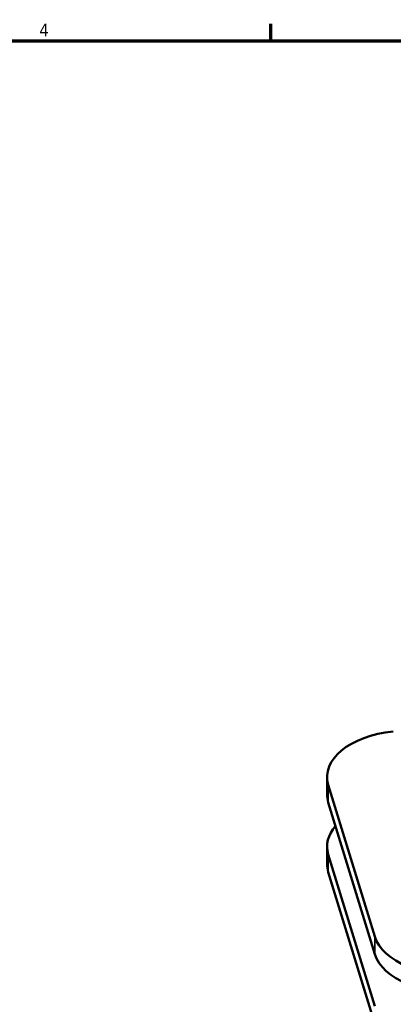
# Model space of a CAD drawing. Header units: inches. Extents: x 0.1 to 33.9, y 0.6 to 21.4.
# Tile 66 of 82: x 18.9 to 22.4, y 12 to 21.2. Entities that reach past the tile are written whole.
import ezdxf

# ---------------------------------------------------------------- set-up
doc = ezdxf.new("R2010")
doc.units = ezdxf.units.IN
doc.header["$MEASUREMENT"] = 0
for name, color, linetype, lineweight in [('Border (ANSI)', 7, 'Continuous', 70), ('Visible (ANSI)', 7, 'Continuous', 50), ('Visible Narrow (ANSI)', 7, 'Continuous', 35)]:
    doc.layers.add(name, color=color, linetype=linetype, lineweight=lineweight)
doc.styles.add('Note Text (ANSI)', font='tahoma.ttf')

# ---------------------------------------------------------------- blocks, each defined once
blk = doc.blocks.new('Borders Default Border')
at = {"layer": 'Border (ANSI)'}
blk.add_line((21.25, 21), (21.25, 21.16), dxfattribs=at)
at = {"layer": 'Border (ANSI)', "flags": 128}
blk.add_lwpolyline([(0.5, 1), (0.5, 21), (33.5, 21), (33.5, 1), (0.5, 1)], dxfattribs=at)
at = {"layer": 'Border (ANSI)', "insert": (19.0831, 21.04), "char_height": 0.12, "attachment_point": 7, "style": 'Note Text (ANSI)'}
blk.add_mtext('4', dxfattribs=at)

msp = doc.modelspace()

# ---------------------------------------------------------------- linework, layer by layer
at = {"layer": 'Visible (ANSI)'}
for p, q in [((21.7784, 13.9368), (21.7784, 14.1001)), ((21.7898, 14.025), (22.2239, 12.6035)), ((22.2239, 12.4402), (21.7898, 13.8617)), ((21.7784, 13.4469), (21.7784, 13.2837)), ((21.7898, 13.3718), (22.2239, 11.9503)), ((22.2239, 11.787), (21.7898, 13.2085))]:
    msp.add_line(p, q, dxfattribs=at)
for centre, start_param, end_param in [((22.5284, 14.1001), 4.886922, 6.457718), ((22.5284, 13.9368), 0, 0.174533), ((22.5284, 13.4469), 5.82014, 6.457718), ((22.5284, 13.2837), 0, 0.174533), ((22.9625, 12.6787), 0.174533, 1.745329), ((22.9625, 12.5154), 0.174533, 1.745329)]:
    msp.add_ellipse(centre, major_axis=(-0.75, 0), ratio=0.57735, start_param=start_param, end_param=end_param, dxfattribs=at)
at = {"layer": 'Visible Narrow (ANSI)'}
for p, q in [((21.7898, 13.8617), (21.7898, 14.025)), ((21.7898, 13.2085), (21.7898, 13.3718)), ((22.2239, 12.6035), (22.2239, 12.4402))]:
    msp.add_line(p, q, dxfattribs=at)

# ---------------------------------------------------------------- block references
msp.add_blockref('Borders Default Border', (0, 0))

doc.saveas('drawing.dxf')
